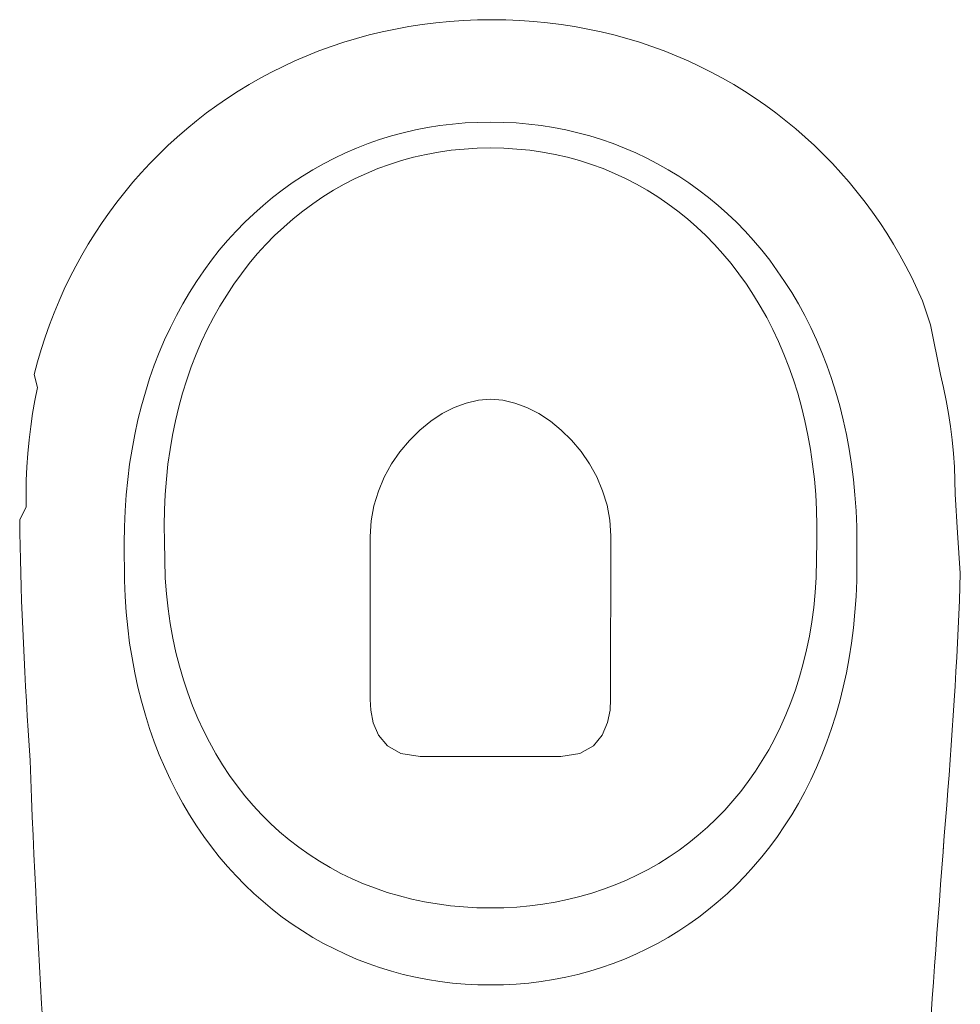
# Model space of a CAD drawing. Header units: centimetres. Extents: x -122 to 72759, y 3298 to 43172.
# Tile 69 of 168: x 36465 to 36501, y 10893 to 10930. Entities that reach past the tile are written whole.
import ezdxf

# ---------------------------------------------------------------- set-up
doc = ezdxf.new("R2010")
doc.units = ezdxf.units.CM
doc.header["$MEASUREMENT"] = 0
doc.layers.add('_nowe meble', color=7, linetype='Continuous', lineweight=5)
doc.layers.add('ZZZ_Xref', color=7, linetype='Continuous', lineweight=5)

# ---------------------------------------------------------------- blocks, each defined once
blk = doc.blocks.new('G$CA1DC9C89')
at = {"layer": '_nowe meble', "lineweight": 5}
for p, q in [((1836.315, 314.853), (1836.857, 314.861)), ((1836.857, 314.861), (1837.398, 314.853)), ((1832.676, 314.397), (1833.179, 314.504)), ((1833.179, 314.504), (1833.687, 314.597)), ((1833.687, 314.597), (1834.202, 314.677)), ((1834.202, 314.677), (1834.722, 314.742)), ((1834.722, 314.742), (1835.248, 314.794)), ((1835.248, 314.794), (1835.779, 314.831)), ((1835.779, 314.831), (1836.315, 314.853)), ((1837.398, 314.853), (1837.934, 314.831)), ((1837.934, 314.831), (1838.465, 314.794)), ((1838.465, 314.794), (1838.99, 314.742)), ((1838.99, 314.742), (1839.51, 314.677)), ((1839.51, 314.677), (1840.023, 314.597)), ((1840.023, 314.597), (1840.531, 314.504)), ((1840.531, 314.504), (1841.033, 314.397)), ((1831.205, 313.996), (1831.689, 314.143)), ((1831.689, 314.143), (1832.179, 314.276)), ((1832.179, 314.276), (1832.676, 314.397)), ((1841.033, 314.397), (1841.528, 314.276)), ((1841.528, 314.276), (1842.017, 314.143)), ((1842.017, 314.143), (1842.5, 313.996)), ((1830.258, 313.665), (1830.728, 313.837)), ((1830.728, 313.837), (1831.205, 313.996)), ((1842.5, 313.996), (1842.976, 313.837)), ((1842.976, 313.837), (1843.444, 313.665)), ((1829.338, 313.284), (1829.794, 313.48)), ((1829.794, 313.48), (1830.258, 313.665)), ((1843.444, 313.665), (1843.906, 313.48)), ((1843.906, 313.48), (1844.361, 313.284)), ((1828.448, 312.855), (1828.889, 313.075)), ((1828.889, 313.075), (1829.338, 313.284)), ((1844.361, 313.284), (1844.808, 313.075)), ((1844.808, 313.075), (1845.247, 312.855)), ((1827.588, 312.379), (1828.014, 312.623)), ((1828.014, 312.623), (1828.448, 312.855)), ((1845.247, 312.855), (1845.679, 312.623)), ((1845.679, 312.623), (1846.103, 312.38)), ((1827.17, 312.125), (1827.588, 312.379)), ((1846.103, 312.38), (1846.519, 312.125)), ((1826.359, 311.584), (1826.76, 311.86)), ((1826.76, 311.86), (1827.17, 312.125)), ((1846.519, 312.125), (1846.927, 311.86)), ((1846.927, 311.86), (1847.326, 311.584)), ((1825.966, 311.297), (1826.359, 311.584)), ((1847.326, 311.584), (1847.717, 311.297)), ((1825.581, 311), (1825.966, 311.297)), ((1847.717, 311.297), (1848.099, 311)), ((1825.206, 310.693), (1825.581, 311)), ((1834.407, 310.739), (1833.941, 310.648)), ((1834.879, 310.814), (1834.407, 310.739)), ((1835.356, 310.872), (1834.879, 310.814)), ((1835.838, 310.914), (1835.356, 310.872)), ((1836.324, 310.939), (1835.838, 310.914)), ((1836.814, 310.948), (1836.324, 310.939)), ((1837.304, 310.939), (1836.814, 310.948)), ((1836.814, 310.948), (1836.814, 310.948)), ((1837.79, 310.914), (1837.304, 310.939)), ((1838.271, 310.872), (1837.79, 310.914)), ((1838.748, 310.814), (1838.271, 310.872)), ((1839.22, 310.739), (1838.748, 310.814)), ((1839.687, 310.648), (1839.22, 310.739)), ((1848.099, 311), (1848.473, 310.693)), ((1824.481, 310.049), (1824.839, 310.376)), ((1824.839, 310.376), (1825.206, 310.693)), ((1833.025, 310.419), (1832.575, 310.28)), ((1833.48, 310.541), (1833.025, 310.419)), ((1833.941, 310.648), (1833.48, 310.541)), ((1840.148, 310.541), (1839.687, 310.648)), ((1840.603, 310.419), (1840.148, 310.541)), ((1841.052, 310.28), (1840.603, 310.419)), ((1848.473, 310.693), (1848.837, 310.376)), ((1848.837, 310.376), (1849.192, 310.049)), ((1824.133, 309.712), (1824.481, 310.049)), ((1832.133, 310.126), (1831.697, 309.957)), ((1832.575, 310.28), (1832.133, 310.126)), ((1841.495, 310.126), (1841.052, 310.28)), ((1841.931, 309.957), (1841.495, 310.126)), ((1849.192, 310.049), (1849.538, 309.713)), ((1823.794, 309.367), (1824.133, 309.712)), ((1831.268, 309.772), (1830.846, 309.572)), ((1831.697, 309.957), (1831.268, 309.772)), ((1833.875, 309.605), (1833.411, 309.478)), ((1834.347, 309.712), (1833.875, 309.605)), ((1834.826, 309.801), (1834.347, 309.712)), ((1835.313, 309.87), (1834.826, 309.801)), ((1835.807, 309.92), (1835.313, 309.87)), ((1836.307, 309.951), (1835.807, 309.92)), ((1836.814, 309.961), (1836.307, 309.951)), ((1837.32, 309.951), (1836.814, 309.961)), ((1836.814, 309.961), (1836.814, 309.961)), ((1837.82, 309.92), (1837.32, 309.951)), ((1838.313, 309.87), (1837.82, 309.92)), ((1838.799, 309.801), (1838.313, 309.87)), ((1839.277, 309.712), (1838.799, 309.801)), ((1839.748, 309.605), (1839.277, 309.712)), ((1840.21, 309.478), (1839.748, 309.605)), ((1842.36, 309.772), (1841.931, 309.957)), ((1842.782, 309.572), (1842.36, 309.772)), ((1849.538, 309.713), (1849.875, 309.367)), ((1823.465, 309.012), (1823.794, 309.367)), ((1830.431, 309.357), (1830.025, 309.128)), ((1830.846, 309.572), (1830.431, 309.357)), ((1832.955, 309.334), (1832.508, 309.171)), ((1833.411, 309.478), (1832.955, 309.334)), ((1840.664, 309.334), (1840.21, 309.478)), ((1841.11, 309.171), (1840.664, 309.334)), ((1843.196, 309.357), (1842.782, 309.572)), ((1843.603, 309.128), (1843.196, 309.357)), ((1849.875, 309.367), (1850.202, 309.012)), ((1823.146, 308.648), (1823.465, 309.012)), ((1829.626, 308.884), (1829.236, 308.625)), ((1830.025, 309.128), (1829.626, 308.884)), ((1832.07, 308.99), (1831.64, 308.792)), ((1832.508, 309.171), (1832.07, 308.99)), ((1841.547, 308.99), (1841.11, 309.171)), ((1841.974, 308.792), (1841.547, 308.99)), ((1844.001, 308.884), (1843.603, 309.128)), ((1844.391, 308.625), (1844.001, 308.884)), ((1850.202, 309.012), (1850.519, 308.648)), ((1822.836, 308.276), (1823.146, 308.648)), ((1829.236, 308.625), (1828.855, 308.352)), ((1831.22, 308.577), (1830.809, 308.345)), ((1831.64, 308.792), (1831.22, 308.577)), ((1842.393, 308.577), (1841.974, 308.792)), ((1842.801, 308.345), (1842.393, 308.577)), ((1844.773, 308.352), (1844.391, 308.625)), ((1850.519, 308.648), (1850.826, 308.276)), ((1822.537, 307.895), (1822.836, 308.276)), ((1828.855, 308.352), (1828.482, 308.064)), ((1830.408, 308.096), (1830.017, 307.831)), ((1830.809, 308.345), (1830.408, 308.096)), ((1843.2, 308.096), (1842.801, 308.345)), ((1843.589, 307.831), (1843.2, 308.096)), ((1845.145, 308.064), (1844.773, 308.352)), ((1850.826, 308.276), (1851.123, 307.895)), ((1822.248, 307.506), (1822.537, 307.895)), ((1828.119, 307.763), (1827.765, 307.448)), ((1828.482, 308.064), (1828.119, 307.763)), ((1830.017, 307.831), (1829.637, 307.55)), ((1843.967, 307.55), (1843.589, 307.831)), ((1845.509, 307.763), (1845.145, 308.064)), ((1845.862, 307.448), (1845.509, 307.763)), ((1851.123, 307.895), (1851.41, 307.506)), ((1821.97, 307.108), (1822.248, 307.506)), ((1827.765, 307.448), (1827.421, 307.119)), ((1829.637, 307.55), (1829.267, 307.253)), ((1844.334, 307.253), (1843.967, 307.55)), ((1846.206, 307.119), (1845.862, 307.448)), ((1851.41, 307.506), (1851.686, 307.109)), ((1821.702, 306.703), (1821.97, 307.108)), ((1827.421, 307.119), (1827.087, 306.776)), ((1829.267, 307.253), (1828.909, 306.94)), ((1844.691, 306.94), (1844.334, 307.253)), ((1846.54, 306.776), (1846.206, 307.119)), ((1851.686, 307.109), (1851.952, 306.703)), ((1821.444, 306.29), (1821.702, 306.703)), ((1827.087, 306.776), (1826.763, 306.42)), ((1828.562, 306.612), (1828.226, 306.27)), ((1828.909, 306.94), (1828.562, 306.612)), ((1845.036, 306.612), (1844.691, 306.94)), ((1845.37, 306.27), (1845.036, 306.612)), ((1846.864, 306.42), (1846.54, 306.776)), ((1851.952, 306.703), (1852.207, 306.29)), ((1821.198, 305.87), (1821.444, 306.29)), ((1826.763, 306.42), (1826.45, 306.05)), ((1828.226, 306.27), (1827.902, 305.912)), ((1845.692, 305.912), (1845.37, 306.27)), ((1847.177, 306.05), (1846.864, 306.42)), ((1852.207, 306.29), (1852.452, 305.87)), ((1820.963, 305.442), (1821.198, 305.87)), ((1826.45, 306.05), (1826.148, 305.668)), ((1827.902, 305.912), (1827.59, 305.541)), ((1846.003, 305.541), (1845.692, 305.912)), ((1847.479, 305.668), (1847.177, 306.05)), ((1852.452, 305.87), (1852.685, 305.442)), ((1826.148, 305.668), (1825.857, 305.272)), ((1827.59, 305.541), (1827.291, 305.155)), ((1846.3, 305.155), (1846.003, 305.541)), ((1847.77, 305.272), (1847.479, 305.668)), ((1820.739, 305.008), (1820.963, 305.442)), ((1825.857, 305.272), (1825.578, 304.864)), ((1827.291, 305.155), (1827.005, 304.755)), ((1846.586, 304.755), (1846.3, 305.155)), ((1848.05, 304.864), (1847.77, 305.272)), ((1852.685, 305.442), (1852.907, 305.008)), ((1820.527, 304.566), (1820.739, 305.008)), ((1825.578, 304.864), (1825.31, 304.443)), ((1827.005, 304.755), (1826.731, 304.342)), ((1846.859, 304.342), (1846.586, 304.755)), ((1848.318, 304.443), (1848.05, 304.864)), ((1852.907, 305.008), (1853.117, 304.566)), ((1820.326, 304.118), (1820.527, 304.566)), ((1825.31, 304.443), (1825.054, 304.009)), ((1826.731, 304.342), (1826.471, 303.916)), ((1847.118, 303.916), (1846.859, 304.342)), ((1848.574, 304.009), (1848.318, 304.443)), ((1853.117, 304.566), (1853.316, 304.118)), ((1820.137, 303.663), (1820.326, 304.118)), ((1825.054, 304.009), (1824.81, 303.563)), ((1848.817, 303.563), (1848.574, 304.009)), ((1853.316, 304.118), (1853.621, 303.202)), ((1819.96, 303.202), (1820.137, 303.663)), ((1826.471, 303.916), (1826.224, 303.477)), ((1847.364, 303.477), (1847.118, 303.916)), ((1819.795, 302.735), (1819.96, 303.202)), ((1824.81, 303.563), (1824.58, 303.105)), ((1826.224, 303.477), (1825.991, 303.025)), ((1847.597, 303.025), (1847.364, 303.477)), ((1849.048, 303.105), (1848.817, 303.563)), ((1853.621, 303.202), (1854.01, 301.3)), ((1824.58, 303.105), (1824.361, 302.634)), ((1825.991, 303.025), (1825.772, 302.561)), ((1847.816, 302.561), (1847.597, 303.025)), ((1849.266, 302.634), (1849.048, 303.105)), ((1819.642, 302.262), (1819.795, 302.735)), ((1824.361, 302.634), (1824.157, 302.152)), ((1825.772, 302.561), (1825.568, 302.085)), ((1848.021, 302.085), (1847.816, 302.561)), ((1849.471, 302.152), (1849.266, 302.634)), ((1819.501, 301.784), (1819.642, 302.262)), ((1824.157, 302.152), (1823.965, 301.658)), ((1825.568, 302.085), (1825.379, 301.597)), ((1848.211, 301.597), (1848.021, 302.085)), ((1849.663, 301.658), (1849.471, 302.152)), ((1819.374, 301.3), (1819.501, 301.784)), ((1823.965, 301.658), (1823.787, 301.152)), ((1825.379, 301.597), (1825.204, 301.097)), ((1848.387, 301.097), (1848.211, 301.597)), ((1849.84, 301.152), (1849.663, 301.658)), ((1819.509, 300.81), (1819.374, 301.3)), ((1823.787, 301.152), (1823.623, 300.635)), ((1825.204, 301.097), (1825.045, 300.587)), ((1848.548, 300.587), (1848.387, 301.097)), ((1850.004, 300.635), (1849.84, 301.152)), ((1854.01, 301.3), (1854.124, 300.81)), ((1819.406, 300.316), (1819.509, 300.81)), ((1823.623, 300.635), (1823.474, 300.106)), ((1825.045, 300.587), (1824.901, 300.065)), ((1848.694, 300.065), (1848.548, 300.587)), ((1850.154, 300.107), (1850.004, 300.635)), ((1854.124, 300.81), (1854.225, 300.316)), ((1819.317, 299.817), (1819.406, 300.316)), ((1835.885, 300.215), (1835.422, 300.043)), ((1836.351, 300.322), (1835.885, 300.215)), ((1836.814, 300.358), (1836.351, 300.322)), ((1837.276, 300.322), (1836.814, 300.358)), ((1837.742, 300.216), (1837.276, 300.322)), ((1838.205, 300.044), (1837.742, 300.216)), ((1854.225, 300.316), (1854.313, 299.817)), ((1819.242, 299.313), (1819.317, 299.817)), ((1823.474, 300.106), (1823.339, 299.567)), ((1824.901, 300.065), (1824.773, 299.533)), ((1834.966, 299.81), (1834.526, 299.52)), ((1835.422, 300.043), (1834.966, 299.81)), ((1838.659, 299.812), (1838.205, 300.044)), ((1839.098, 299.524), (1838.659, 299.812)), ((1848.824, 299.533), (1848.694, 300.065)), ((1850.289, 299.567), (1850.154, 300.107)), ((1854.313, 299.817), (1854.388, 299.313)), ((1823.339, 299.567), (1823.219, 299.016)), ((1824.773, 299.533), (1824.661, 298.99)), ((1834.526, 299.52), (1834.106, 299.178)), ((1839.517, 299.184), (1839.098, 299.524)), ((1848.939, 298.99), (1848.824, 299.533)), ((1850.409, 299.016), (1850.289, 299.567)), ((1819.179, 298.805), (1819.242, 299.313)), ((1834.106, 299.178), (1833.713, 298.789)), ((1839.91, 298.796), (1839.517, 299.184)), ((1854.388, 299.313), (1854.45, 298.805)), ((1819.13, 298.293), (1819.179, 298.805)), ((1823.219, 299.016), (1823.114, 298.454)), ((1824.661, 298.99), (1824.566, 298.438)), ((1833.713, 298.789), (1833.352, 298.357)), ((1840.27, 298.366), (1839.91, 298.796)), ((1849.037, 298.438), (1848.939, 298.99)), ((1850.514, 298.454), (1850.409, 299.016)), ((1854.45, 298.805), (1854.498, 298.293)), ((1823.114, 298.454), (1823.024, 297.882)), ((1824.566, 298.438), (1824.487, 297.875)), ((1833.352, 298.357), (1833.03, 297.887)), ((1840.591, 297.898), (1840.27, 298.366)), ((1849.12, 297.875), (1849.037, 298.438)), ((1850.604, 297.882), (1850.514, 298.454)), ((1819.095, 297.776), (1819.13, 298.293)), ((1854.498, 298.293), (1854.533, 297.777)), ((1819.074, 297.256), (1819.095, 297.776)), ((1823.024, 297.882), (1822.95, 297.299)), ((1824.487, 297.875), (1824.426, 297.303)), ((1833.03, 297.887), (1832.754, 297.382)), ((1840.868, 297.397), (1840.591, 297.898)), ((1849.186, 297.303), (1849.12, 297.875)), ((1850.678, 297.299), (1850.604, 297.882)), ((1854.533, 297.777), (1854.554, 297.256)), ((1819.067, 296.733), (1819.074, 297.256)), ((1822.95, 297.299), (1822.892, 296.706)), ((1824.426, 297.303), (1824.381, 296.722)), ((1832.754, 297.382), (1832.528, 296.848)), ((1841.094, 296.866), (1840.868, 297.397)), ((1849.235, 296.722), (1849.186, 297.303)), ((1850.736, 296.706), (1850.678, 297.299)), ((1854.554, 297.256), (1854.561, 296.733)), ((1832.528, 296.848), (1832.359, 296.29)), ((1841.264, 296.31), (1841.094, 296.866)), ((1819.068, 296.245), (1819.067, 296.733)), ((1822.892, 296.706), (1822.85, 296.102)), ((1824.381, 296.722), (1824.354, 296.132)), ((1849.267, 296.132), (1849.235, 296.722)), ((1850.777, 296.102), (1850.736, 296.706)), ((1854.561, 296.733), (1854.66, 295.254)), ((1818.822, 295.752), (1819.068, 296.245)), ((1822.85, 296.102), (1822.825, 295.488)), ((1824.354, 296.132), (1824.345, 295.533)), ((1832.359, 296.29), (1832.254, 295.711)), ((1841.372, 295.735), (1841.264, 296.31)), ((1849.282, 295.533), (1849.267, 296.132)), ((1850.803, 295.488), (1850.777, 296.102)), ((1818.829, 295.251), (1818.822, 295.752)), ((1832.254, 295.711), (1832.217, 295.116)), ((1841.411, 295.143), (1841.372, 295.735)), ((1822.825, 295.488), (1822.816, 294.865)), ((1824.345, 295.533), (1824.345, 295.533)), ((1824.345, 295.533), (1824.355, 294.921)), ((1849.279, 294.936), (1849.282, 295.533)), ((1849.282, 295.533), (1849.282, 295.533)), ((1850.811, 294.865), (1850.803, 295.488)), ((1818.837, 294.745), (1818.829, 295.251)), ((1824.355, 294.921), (1824.383, 293.52)), ((1832.217, 295.116), (1832.217, 295.116)), ((1832.217, 295.116), (1832.217, 288.886)), ((1841.398, 288.907), (1841.411, 295.143)), ((1849.258, 293.549), (1849.279, 294.936)), ((1854.66, 295.254), (1854.761, 293.72)), ((1818.849, 294.233), (1818.837, 294.745)), ((1822.816, 294.865), (1822.816, 294.865)), ((1822.816, 294.865), (1822.825, 293.441)), ((1850.803, 293.441), (1850.811, 294.865)), ((1850.811, 294.865), (1850.811, 294.865)), ((1818.862, 293.714), (1818.849, 294.233)), ((1818.878, 293.191), (1818.862, 293.714)), ((1822.825, 293.441), (1822.85, 292.827)), ((1824.383, 293.52), (1824.429, 292.931)), ((1849.219, 292.973), (1849.258, 293.549)), ((1850.778, 292.827), (1850.803, 293.441)), ((1854.761, 293.72), (1854.744, 293.198)), ((1818.896, 292.662), (1818.878, 293.191)), ((1854.744, 293.198), (1854.724, 292.67)), ((1818.916, 292.128), (1818.896, 292.662)), ((1822.85, 292.827), (1822.892, 292.223)), ((1824.429, 292.931), (1824.494, 292.353)), ((1849.161, 292.407), (1849.219, 292.973)), ((1850.736, 292.224), (1850.778, 292.827)), ((1854.724, 292.67), (1854.702, 292.137)), ((1824.494, 292.353), (1824.577, 291.787)), ((1849.086, 291.853), (1849.161, 292.407)), ((1818.938, 291.589), (1818.916, 292.128)), ((1822.892, 292.223), (1822.95, 291.63)), ((1850.678, 291.63), (1850.736, 292.224)), ((1854.702, 292.137), (1854.678, 291.599)), ((1818.962, 291.045), (1818.938, 291.589)), ((1822.95, 291.63), (1823.024, 291.047)), ((1824.577, 291.787), (1824.677, 291.232)), ((1848.994, 291.311), (1849.086, 291.853)), ((1850.604, 291.047), (1850.678, 291.63)), ((1854.678, 291.599), (1854.652, 291.057)), ((1824.677, 291.232), (1824.794, 290.69)), ((1848.885, 290.78), (1848.994, 291.311)), ((1818.988, 290.497), (1818.962, 291.045)), ((1823.024, 291.047), (1823.114, 290.475)), ((1848.76, 290.261), (1848.885, 290.78)), ((1850.514, 290.475), (1850.604, 291.047)), ((1854.652, 291.057), (1854.624, 290.51)), ((1819.016, 289.945), (1818.988, 290.497)), ((1823.114, 290.475), (1823.219, 289.913)), ((1824.794, 290.69), (1824.928, 290.161)), ((1850.409, 289.913), (1850.514, 290.475)), ((1854.624, 290.51), (1854.593, 289.959)), ((1824.928, 290.161), (1825.078, 289.643)), ((1848.618, 289.753), (1848.76, 290.261)), ((1819.045, 289.389), (1819.016, 289.945)), ((1823.219, 289.913), (1823.339, 289.362)), ((1848.46, 289.258), (1848.618, 289.753)), ((1850.289, 289.363), (1850.409, 289.913)), ((1854.593, 289.959), (1854.561, 289.404)), ((1819.077, 288.829), (1819.045, 289.389)), ((1823.339, 289.362), (1823.474, 288.823)), ((1825.078, 289.643), (1825.245, 289.139)), ((1850.154, 288.823), (1850.289, 289.363)), ((1854.561, 289.404), (1854.527, 288.846)), ((1825.245, 289.139), (1825.428, 288.648)), ((1841.377, 288.486), (1841.398, 288.907)), ((1848.287, 288.775), (1848.46, 289.258)), ((1819.11, 288.266), (1819.077, 288.829)), ((1823.474, 288.823), (1823.624, 288.294)), ((1825.428, 288.648), (1825.627, 288.169)), ((1832.217, 288.886), (1832.239, 288.475)), ((1848.098, 288.305), (1848.287, 288.775)), ((1850.004, 288.294), (1850.154, 288.823)), ((1854.527, 288.846), (1854.491, 288.283)), ((1819.144, 287.699), (1819.11, 288.266)), ((1823.624, 288.294), (1823.787, 287.777)), ((1825.627, 288.169), (1825.84, 287.704)), ((1832.239, 288.475), (1832.332, 288.001)), ((1841.283, 288.007), (1841.377, 288.486)), ((1847.894, 287.847), (1848.098, 288.305)), ((1849.84, 287.777), (1850.004, 288.294)), ((1854.491, 288.283), (1854.453, 287.718)), ((1823.787, 287.777), (1823.965, 287.271)), ((1832.332, 288.001), (1832.532, 287.528)), ((1841.083, 287.53), (1841.283, 288.007)), ((1847.676, 287.402), (1847.894, 287.847)), ((1849.663, 287.271), (1849.84, 287.777)), ((1819.18, 287.129), (1819.144, 287.699)), ((1825.84, 287.704), (1826.069, 287.253)), ((1832.532, 287.528), (1832.874, 287.114)), ((1840.742, 287.115), (1841.083, 287.53)), ((1847.443, 286.97), (1847.676, 287.402)), ((1854.453, 287.718), (1854.414, 287.15)), ((1819.218, 286.557), (1819.18, 287.129)), ((1823.965, 287.271), (1824.157, 286.777)), ((1826.069, 287.253), (1826.313, 286.815)), ((1832.874, 287.114), (1833.391, 286.821)), ((1840.225, 286.821), (1840.742, 287.115)), ((1849.471, 286.777), (1849.663, 287.271)), ((1854.414, 287.15), (1854.374, 286.578)), ((1824.157, 286.777), (1824.362, 286.295)), ((1826.313, 286.815), (1826.571, 286.392)), ((1833.391, 286.821), (1834.118, 286.71)), ((1834.118, 286.71), (1837.019, 286.71)), ((1837.019, 286.71), (1839.497, 286.71)), ((1839.497, 286.71), (1840.225, 286.821)), ((1847.196, 286.552), (1847.443, 286.97)), ((1849.266, 286.295), (1849.471, 286.777)), ((1824.362, 286.295), (1824.58, 285.824)), ((1826.571, 286.392), (1826.843, 285.982)), ((1846.935, 286.146), (1847.196, 286.552)), ((1849.048, 285.825), (1849.266, 286.295)), ((1854.374, 286.578), (1854.331, 286.004)), ((1826.843, 285.982), (1827.129, 285.587)), ((1846.66, 285.755), (1846.935, 286.146)), ((1854.331, 286.004), (1854.288, 285.428)), ((1824.58, 285.824), (1824.811, 285.366)), ((1827.129, 285.587), (1827.428, 285.207)), ((1846.372, 285.377), (1846.66, 285.755)), ((1848.817, 285.366), (1849.048, 285.825)), ((1824.811, 285.366), (1825.054, 284.92)), ((1827.428, 285.207), (1827.741, 284.841)), ((1846.072, 285.013), (1846.372, 285.377)), ((1848.574, 284.92), (1848.817, 285.366)), ((1854.288, 285.428), (1854.243, 284.849)), ((1825.054, 284.92), (1825.31, 284.487)), ((1827.741, 284.841), (1828.067, 284.49)), ((1845.759, 284.664), (1846.072, 285.013)), ((1848.318, 284.487), (1848.574, 284.92)), ((1854.243, 284.849), (1854.197, 284.269)), ((1825.31, 284.487), (1825.578, 284.065)), ((1828.067, 284.49), (1828.405, 284.155)), ((1845.433, 284.329), (1845.759, 284.664)), ((1848.05, 284.065), (1848.318, 284.487)), ((1825.578, 284.065), (1825.857, 283.657)), ((1828.405, 284.155), (1828.755, 283.834)), ((1844.747, 283.702), (1845.096, 284.008)), ((1845.096, 284.008), (1845.433, 284.329)), ((1847.771, 283.657), (1848.05, 284.065)), ((1854.197, 284.269), (1854.149, 283.686)), ((1825.857, 283.657), (1826.148, 283.261)), ((1828.755, 283.834), (1829.118, 283.53)), ((1844.386, 283.411), (1844.747, 283.702)), ((1847.479, 283.262), (1847.771, 283.657)), ((1854.149, 283.686), (1854.101, 283.103)), ((1826.148, 283.261), (1826.45, 282.879)), ((1829.118, 283.53), (1829.492, 283.241)), ((1844.014, 283.135), (1844.386, 283.411)), ((1847.177, 282.879), (1847.479, 283.262)), ((1829.492, 283.241), (1829.877, 282.968)), ((1829.877, 282.968), (1830.274, 282.711)), ((1843.632, 282.874), (1844.014, 283.135)), ((1826.45, 282.879), (1826.764, 282.509)), ((1826.764, 282.509), (1827.087, 282.153)), ((1830.274, 282.711), (1830.681, 282.471)), ((1842.836, 282.399), (1843.239, 282.629)), ((1843.239, 282.629), (1843.632, 282.874)), ((1846.541, 282.153), (1846.864, 282.51)), ((1846.864, 282.51), (1847.177, 282.879)), ((1827.087, 282.153), (1827.421, 281.811)), ((1830.681, 282.471), (1831.098, 282.247)), ((1831.098, 282.247), (1831.526, 282.039)), ((1842.001, 281.988), (1842.424, 282.186)), ((1842.424, 282.186), (1842.836, 282.399)), ((1846.207, 281.811), (1846.541, 282.153)), ((1827.421, 281.811), (1827.765, 281.482)), ((1831.526, 282.039), (1831.964, 281.849)), ((1831.964, 281.849), (1832.411, 281.676)), ((1841.129, 281.642), (1841.57, 281.807)), ((1841.57, 281.807), (1842.001, 281.988)), ((1845.862, 281.482), (1846.207, 281.811)), ((1827.765, 281.482), (1828.119, 281.166)), ((1832.411, 281.676), (1832.868, 281.521)), ((1832.868, 281.521), (1833.333, 281.383)), ((1833.333, 281.383), (1833.807, 281.262)), ((1840.223, 281.361), (1840.68, 281.493)), ((1840.68, 281.493), (1841.129, 281.642)), ((1845.509, 281.166), (1845.862, 281.482)), ((1828.119, 281.166), (1828.483, 280.865)), ((1833.807, 281.262), (1834.289, 281.16)), ((1834.289, 281.16), (1834.779, 281.076)), ((1834.779, 281.076), (1835.277, 281.01)), ((1835.277, 281.01), (1835.782, 280.963)), ((1837.822, 280.961), (1838.316, 281.006)), ((1838.316, 281.006), (1838.804, 281.069)), ((1838.804, 281.069), (1839.284, 281.149)), ((1839.284, 281.149), (1839.757, 281.247)), ((1839.757, 281.247), (1840.223, 281.361)), ((1845.145, 280.865), (1845.509, 281.166)), ((1828.483, 280.865), (1828.855, 280.578)), ((1835.782, 280.963), (1836.295, 280.934)), ((1836.295, 280.934), (1836.814, 280.925)), ((1836.814, 280.925), (1837.321, 280.934)), ((1837.321, 280.934), (1837.822, 280.961)), ((1844.773, 280.578), (1845.145, 280.865)), ((1828.855, 280.578), (1829.237, 280.304)), ((1829.237, 280.304), (1829.627, 280.046)), ((1844.001, 280.046), (1844.391, 280.305)), ((1844.391, 280.305), (1844.773, 280.578)), ((1829.627, 280.046), (1830.025, 279.801)), ((1843.603, 279.801), (1844.001, 280.046)), ((1830.025, 279.801), (1830.432, 279.572)), ((1830.432, 279.572), (1830.846, 279.357)), ((1842.782, 279.357), (1843.196, 279.572)), ((1843.196, 279.572), (1843.603, 279.801)), ((1830.846, 279.357), (1831.268, 279.157)), ((1831.268, 279.157), (1831.697, 278.972)), ((1841.931, 278.973), (1842.36, 279.157)), ((1842.36, 279.157), (1842.782, 279.357)), ((1831.697, 278.972), (1832.133, 278.803)), ((1832.133, 278.803), (1832.576, 278.649)), ((1841.052, 278.649), (1841.495, 278.803)), ((1841.495, 278.803), (1841.931, 278.973)), ((1832.576, 278.649), (1833.025, 278.511)), ((1833.025, 278.511), (1833.48, 278.388)), ((1833.48, 278.388), (1833.941, 278.281)), ((1839.687, 278.281), (1840.148, 278.388)), ((1840.148, 278.388), (1840.603, 278.511)), ((1840.603, 278.511), (1841.052, 278.649)), ((1833.941, 278.281), (1834.408, 278.19)), ((1834.408, 278.19), (1834.879, 278.116)), ((1834.879, 278.116), (1835.356, 278.057)), ((1835.356, 278.057), (1835.838, 278.015)), ((1835.838, 278.015), (1836.324, 277.99)), ((1836.324, 277.99), (1836.814, 277.982)), ((1836.814, 277.982), (1837.304, 277.99)), ((1837.304, 277.99), (1837.79, 278.015)), ((1837.79, 278.015), (1838.272, 278.057)), ((1838.272, 278.057), (1838.748, 278.116)), ((1838.748, 278.116), (1839.22, 278.19)), ((1839.22, 278.19), (1839.687, 278.281))]:
    blk.add_line(p, q, dxfattribs=at)
for centre, radius, start, end in [((2295.473, 304.551), 476.595, 182.16378, 184.9177), ((2616.152, 224.393), 764.306, 175.550668, 177.047946)]:
    blk.add_arc(centre, radius, start, end, dxfattribs=at)

msp = doc.modelspace()

# ---------------------------------------------------------------- block references
at = {"layer": 'ZZZ_Xref'}
msp.add_blockref('G$CA1DC9C89', (34646.15529, 10615.38849), dxfattribs=at)

doc.saveas('drawing.dxf')
